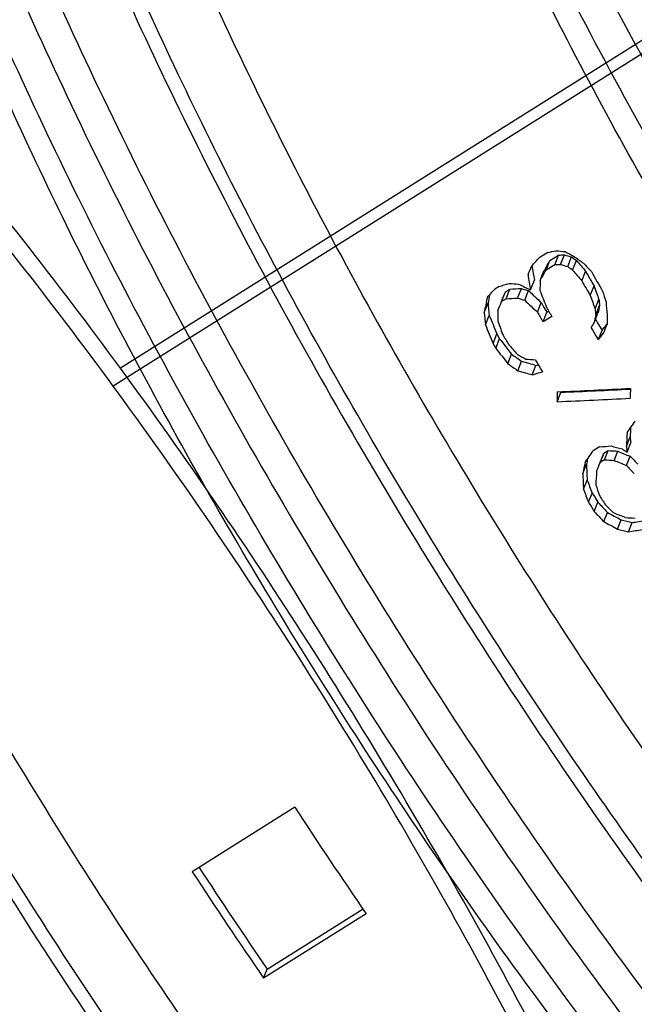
# Model space of a CAD drawing. Header units: millimetres. Extents: x 17 to 597, y 16 to 406.
# Tile 21 of 44: x 102 to 113, y 124 to 141. Entities that reach past the tile are written whole.
import ezdxf

# ---------------------------------------------------------------- set-up
doc = ezdxf.new("R2010")
doc.units = ezdxf.units.MM
doc.header["$LTSCALE"] = 32.67
doc.layers.get('0').update_dxf_attribs({"linetype": 'CONTINUOUS'})
for name, color, linetype in [('AXES', 7, 'CONTINUOUS'), ('ROUNDS', 7, 'CONTINUOUS'), ('SURFS', 7, 'CONTINUOUS')]:
    doc.layers.add(name, color=color, linetype=linetype)

msp = doc.modelspace()

# ---------------------------------------------------------------- linework, layer by layer
at = {"color": 7, "linetype": 'Continuous'}
for p, q in [((111.143728, 137.232747), (110.98979, 137.135997)), ((111.112529, 136.919339), (111.180133, 137.089058)), ((111.180133, 137.089058), (111.334071, 137.185808)), ((111.266467, 137.016089), (111.334071, 137.185808)), ((111.368022, 137.021231), (111.435581, 137.190837)), ((111.494204, 136.983236), (111.561673, 137.152617)), ((111.581952, 136.921184), (111.649333, 137.090343)), ((111.007776, 136.736155), (111.075291, 136.905648)), ((111.266467, 137.016089), (111.112529, 136.919339)), ((111.74382, 136.730335), (111.810985, 136.898952)), ((111.810985, 136.898952), (111.837969, 136.851964)), ((110.839966, 136.572049), (110.907436, 136.741429)), ((110.283105, 136.633037), (110.206136, 136.584662)), ((110.328939, 136.368169), (110.396498, 136.537774)), ((110.396498, 136.537774), (110.473467, 136.586149)), ((110.405908, 136.416544), (110.473467, 136.586149)), ((110.609059, 136.426924), (110.676529, 136.596304)), ((110.735292, 136.389059), (110.802673, 136.558218)), ((111.8923, 136.473345), (111.959216, 136.641334)), ((110.405908, 136.416544), (110.328939, 136.368169)), ((111.977896, 136.235869), (112.044611, 136.403353)), ((110.021063, 136.174669), (110.088622, 136.344274)), ((110.96036, 136.179487), (111.027482, 136.347996)), ((111.027482, 136.347996), (111.080059, 136.256512)), ((111.080059, 136.256512), (111.126303, 136.176251)), ((111.126303, 136.176251), (111.162744, 136.199154)), ((111.989131, 136.126586), (112.055767, 136.293873)), ((110.04257, 135.953684), (110.109951, 136.122843)), ((111.059347, 136.00816), (111.126303, 136.176251)), ((111.213285, 136.10491), (111.059347, 136.00816)), ((111.961931, 135.99324), (112.028489, 136.160333)), ((111.985845, 136.053276), (112.038558, 135.9633)), ((112.034566, 135.690697), (112.100899, 135.857223)), ((112.038558, 135.9633), (112.100899, 135.857223)), ((110.176912, 135.62867), (110.243993, 135.797074)), ((110.226405, 135.543007), (110.293403, 135.711202)), ((110.243993, 135.797074), (110.293403, 135.711202)), ((110.226405, 135.543007), (110.176912, 135.62867)), ((110.438514, 135.268369), (110.505228, 135.435853)), ((110.614972, 135.146678), (110.68153, 135.313771)), ((110.868597, 135.073858), (110.935004, 135.240571)), ((111.309387, 134.598718), (111.375329, 134.764264)), ((112.530336, 133.816045), (112.595441, 133.97949)), ((112.057, 133.804379), (111.941547, 133.731817)), ((112.542722, 133.709653), (112.607772, 133.872958)), ((112.068521, 133.525795), (112.133626, 133.68924)), ((112.14549, 133.57417), (112.068521, 133.525795)), ((112.133626, 133.68924), (112.210595, 133.737615)), ((112.14549, 133.57417), (112.210595, 133.737615)), ((112.311815, 133.564528), (112.376865, 133.727833)), ((112.52915, 133.47303), (112.594091, 133.636064)), ((111.760645, 133.332295), (111.82575, 133.49574)), ((111.772456, 133.054439), (111.837424, 133.21754)), ((111.861525, 132.825682), (111.926361, 132.988453)), ((111.926361, 132.988453), (111.977391, 132.906731)), ((111.977391, 132.906731), (111.981002, 132.900963)), ((111.980999, 132.900961), (112.028509, 132.825061)), ((111.963774, 132.662546), (112.028509, 132.825061)), ((112.108206, 132.739026), (112.111646, 132.735318)), ((112.130327, 132.483457), (112.19494, 132.645666)), ((112.374132, 132.353456), (112.438628, 132.515371)), ((112.566733, 132.30482), (112.631161, 132.466565)), ((106.679972, 127.444951), (104.871198, 126.308139)), ((106.193293, 124.589256), (107.885018, 125.652504)), ((107.938725, 125.567051), (106.129951, 124.430239)), ((106.129951, 124.430239), (106.193293, 124.589256))]:
    msp.add_line(p, q, dxfattribs=at)
for centre, radius, start, end in [((190.905386, 182.305604), 91.116529, 209.89341132, 210.14225609), ((190.713742, 182.185153), 91.117446, 209.92458401, 210.11121565), ((189.524234, 181.442883), 89.574052, 209.85526381, 210.01072682), ((190.060061, 181.774313), 91.118102, 209.9557375, 210.08015782), ((189.906123, 181.677563), 91.118102, 209.9557375, 210.08015782), ((191.075411, 182.38559), 91.803421, 210.41992512, 210.57328388), ((189.29037, 181.290564), 91.118102, 209.9557375, 210.08015782), ((190.079702, 181.761128), 91.764439, 210.38917568, 210.54266405), ((190.781122, 182.176816), 92.852465, 212.01883775, 212.13764183), ((190.588699, 182.055879), 92.852465, 212.01883775, 212.13764183), ((183.369796, 177.489198), 91.573773, 213.12661572, 214.54115239), ((181.561022, 176.352386), 91.573773, 213.12661572, 214.54115239), ((180.733216, 175.842881), 90.460678, 213.14445917, 214.51239919)]:
    msp.add_arc(centre, radius, start, end, dxfattribs=at)
for centre, major_axis, ratio, start_param, end_param in [((147.331407, 154.868722), (88.673568, 22.816984), 0.097562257, -2.016126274, -2.014398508), ((134.273842, 146.662059), (52.882971, 0.400063), 0.193856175, -2.022007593, -2.018555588), ((127.083597, 142.142999), (32.794629, -12.925306), 0.313041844, -1.940932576, -1.935763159), ((85.972088, 116.304467), (78.89519, 83.68281), 0.035452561, -1.287675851, -1.285948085), ((103.843988, 127.536934), (30.755925, 53.171871), 0.02601656, -1.378647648, -1.375142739), ((138.203325, 149.131735), (63.803936, 7.796035), 0.148766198, -2.023577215, -2.021824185), ((129.690221, 143.781259), (40.290833, -7.257746), 0.260407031, -1.993572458, -1.990069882), ((125.472392, 141.130359), (28.159722, -15.623107), 0.334938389, 4.388978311, 4.392476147), ((125.664791, 141.251282), (28.601371, -15.868225), 0.334938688, -1.891728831, -1.884852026), ((122.964725, 139.554293), (20.442378, -20.942758), 0.343129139, 4.500994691, 4.50971914), ((107.734797, 129.982303), (19.473311, 46.652956), 0.003658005, -1.421815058, -1.418363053), ((117.225917, 135.94746), (-5.633473, 30.23915), 0.197606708, 1.499328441, 1.507757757), ((103.843988, 127.536934), (31.238371, 54.005939), 0.02601656, -1.384596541, -1.381153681), ((138.203325, 149.131735), (64.804782, 7.918326), 0.148766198, -2.017566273, -2.015844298), ((129.690221, 143.781259), (40.922846, -7.371593), 0.260407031, -1.987592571, -1.984151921), ((125.472392, 141.130359), (28.601443, -15.868175), 0.334938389, -1.888289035, -1.88485288), ((122.964725, 139.554293), (20.763043, -21.271272), 0.343129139, -1.776334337, -1.767763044), ((123.575084, 139.937903), (22.087562, -20.382609), 0.345806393, -1.795899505, -1.789040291), ((117.225917, 135.94746), (-5.721841, 30.71349), 0.197606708, 1.505065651, 1.513675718), ((115.143123, 134.638426), (0.363519, 34.539899), 0.120565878, 1.511294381, 1.5164503), ((85.317863, 115.893287), (78.895156, 83.68279), 0.035452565, -1.289402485, -1.287675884), ((155.035941, 159.711013), (112.571399, 37.727548), 0.0710687, -2.003333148, -2.001606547), ((107.369341, 129.752614), (19.17217, 45.932199), 0.003656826, -1.424508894, -1.421006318), ((133.369454, 146.093653), (52.882971, 0.400063), 0.193856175, -2.020280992, -2.016831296), ((137.240822, 148.526802), (63.802861, 7.795361), 0.14876954, -2.021824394, -2.018321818), ((126.927079, 142.044628), (34.851911, -11.495922), 0.30018309, -1.956238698, -1.949352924), ((128.80517, 143.225005), (40.291096, -7.257571), 0.260405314, -1.990070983, -1.986573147), ((123.232575, 139.722637), (23.909807, -18.590133), 0.346295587, 4.449503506, 4.459969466), ((119.322545, 137.265188), (-11.290981, 27.281644), 0.270449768, 1.485080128, 1.495362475), ((119.74434, 137.530286), (-10.311382, 27.35484), 0.260474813, 1.505271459, 1.513935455), ((119.549607, 137.407896), (-9.261565, 28.527969), 0.245048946, 1.521336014, 1.528145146), ((111.317726, 132.234169), (7.920574, 39.351834), 0.051244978, 1.473917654, 1.480812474), ((111.317726, 132.234169), (7.798248, 38.744084), 0.051244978, 7.754506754, 7.758017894), ((107.369341, 129.752614), (19.47291, 46.652704), 0.003656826, -1.430426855, -1.426986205), ((137.240822, 148.526802), (64.80369, 7.917642), 0.14876954, -2.015844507, -2.012403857), ((128.80517, 143.225005), (40.923114, -7.371415), 0.260405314, -1.984153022, -1.980716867), ((123.232575, 139.722637), (24.284863, -18.881743), 0.346295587, -1.827825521, -1.817543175), ((119.74434, 137.530286), (-10.473129, 27.783935), 0.260474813, 1.510792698, 1.519306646), ((117.421393, 136.070316), (-3.367449, 31.654041), 0.166919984, 1.542521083, 1.545979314), ((117.613816, 136.191253), (-3.42027, 32.150576), 0.166919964, 1.547892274, 1.554685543), ((115.574157, 134.909331), (-3.367513, 31.654001), 0.166920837, 1.507699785, 1.514700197), ((114.399088, 134.170801), (0.363519, 34.539899), 0.120565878, 1.513014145, 1.518166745), ((117.421393, 136.070316), (-3.420271, 32.150575), 0.166919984, 1.547892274, 1.55129086), ((113.588315, 133.661231), (7.798256, 38.744089), 0.051244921, 1.513112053, 1.516566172), ((115.574157, 134.909331), (-3.420337, 32.150534), 0.166920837, 1.513679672, 1.520556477), ((118.559452, 136.785585), (-11.696839, 26.503572), 0.277374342, 7.756996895, 7.769203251), ((118.28192, 136.611156), (-10.473107, 27.783949), 0.260474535, 1.493687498, 1.5022534), ((113.588315, 133.661231), (7.920582, 39.351839), 0.051244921, 1.518423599, 1.521818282), ((116.348971, 135.3963), (0.363522, 34.539901), 0.120565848, 1.550579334, 1.555664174), ((118.559452, 136.785585), (-11.880319, 26.919314), 0.277374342, 1.479667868, 1.491660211), ((105.999309, 128.89155), (31.237813, 54.005591), 0.02601593, -1.425579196, -1.423883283), ((99.025451, 124.508489), (54.168937, 67.741166), 0.03673685, -1.373177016, -1.371549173), ((110.120974, 131.482012), (19.47291, 46.652704), 0.003656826, -1.476462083, -1.47307689), ((120.859726, 138.231304), (-18.952055, 21.926578), 0.337760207, 7.680488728, 7.692625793), ((99.025451, 124.508489), (55.018646, 68.803772), 0.03673685, -1.378252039, -1.376560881), ((120.859726, 138.231304), (-19.249342, 22.270525), 0.337760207, 1.402885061, 1.414811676), ((121.502312, 138.635168), (20.763043, -21.271272), 0.343129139, -1.759218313, -1.750699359), ((123.625132, 139.969358), (28.159722, -15.623107), 0.334938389, 4.420297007, 4.427209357), ((125.133712, 140.917499), (32.794626, -12.925308), 0.313041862, -1.903251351, -1.898151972), ((127.41968, 142.354227), (40.290961, -7.257661), 0.260406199, 4.331345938, 4.338242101), ((131.522191, 144.93265), (52.882971, 0.400063), 0.193856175, -1.97577501, -1.972380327), ((123.625132, 139.969358), (28.601443, -15.868175), 0.334938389, -1.857517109, -1.85072384), ((127.41968, 142.354227), (40.922976, -7.371507), 0.260406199, -1.946587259, -1.939809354), ((149.725112, 156.373163), (110.832844, 37.144883), 0.0710687, -1.952061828, -1.951683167), ((149.725112, 156.373163), (112.571399, 37.727548), 0.0710687, -1.946927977, -1.945235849), ((133.735321, 146.323599), (62.969736, 6.767875), 0.154562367, -1.951457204, -1.929642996), ((133.436326, 146.135682), (61.997236, 6.663355), 0.154562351, -1.951165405, -1.93010344), ((116.772302, 135.662363), (0.363519, 34.539899), 0.120565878, -4.687133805, -4.682119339), ((115.476649, 134.848047), (0.36354, 34.539913), 0.120565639, -4.708948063, -4.703901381), ((133.436326, 146.135682), (62.969741, 6.767878), 0.154562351, -1.946410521, -1.924628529), ((115.476649, 134.848047), (0.357926, 34.006478), 0.120565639, -4.70900157, -4.708656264), ((105.629767, 128.659294), (43.105007, 61.391441), 0.034332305, -1.4587437, -1.455416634), ((116.216837, 135.313254), (2.212541, 35.185686), 0.100240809, -4.672750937, -4.668170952), ((116.216837, 135.313254), (2.247248, 35.737618), 0.100240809, -4.670825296, -4.664179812), ((117.690805, 136.239641), (-3.367513, 31.654001), 0.166920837, -4.658693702, -4.655319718), ((132.468913, 145.527664), (64.804236, 7.917984), 0.148767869, -1.909349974, -1.906024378), ((126.45758, 141.749549), (40.923022, -7.371476), 0.260405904, -1.877773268, -1.87279022), ((123.509658, 139.896783), (28.60137, -15.868226), 0.334938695, -1.776925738, -1.773607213), ((117.690805, 136.239641), (-3.420337, 32.150534), 0.166920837, -4.654702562, -4.651384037), ((104.956196, 128.235955), (43.105364, 61.391663), 0.034332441, -1.460405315, -1.457079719), ((113.973192, 133.903126), (7.798163, 38.744029), 0.051245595, -4.694093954, -4.691560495), ((111.333161, 132.24387), (19.172399, 45.932344), 0.003657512, -1.541171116, -1.537797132), ((129.097604, 143.4088), (52.882767, 0.399933), 0.193857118, -1.898582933, -1.895264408), ((129.097604, 143.4088), (52.066045, 0.393757), 0.193857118, -1.902574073, -1.899200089), ((124.733477, 140.665951), (34.31371, -11.318343), 0.300182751, 4.444577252, 4.451316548), ((121.901007, 138.885748), (21.746441, -20.06782), 0.345806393, 4.601334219, 4.608062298), ((113.973192, 133.903126), (7.920487, 39.351779), 0.051245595, -4.692552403, -4.687569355), ((116.331528, 135.385337), (-1.127798, 33.065033), 0.138249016, -4.659925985, -4.651496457), ((111.333161, 132.24387), (19.473143, 46.652851), 0.003657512, -1.545106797, -1.541788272), ((124.733477, 140.665951), (34.851964, -11.495886), 0.300182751, -1.834672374, -1.828043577), ((121.901007, 138.885748), (22.087561, -20.382609), 0.345806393, -1.678025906, -1.671407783), ((116.331528, 135.385337), (-1.145489, 33.5837), 0.138249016, -4.655934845, -4.647643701), ((115.697296, 134.986723), (2.247248, 35.737618), 0.100240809, -4.660861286, -4.654232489), ((118.61289, 136.819171), (-10.473118, 27.783942), 0.260474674, -4.674996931, -4.666722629), ((118.61289, 136.819171), (-10.311371, 27.354847), 0.260474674, -4.678849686, -4.670437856), ((118.529766, 136.766927), (-9.261566, 28.527969), 0.245048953, -4.664502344, -4.657884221), ((120.786496, 138.185279), (20.442366, -20.942766), 0.343129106, -1.648840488, -1.644822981), ((120.786496, 138.185279), (20.442366, -20.942766), 0.343129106, -1.644649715, -1.640458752), ((121.246773, 138.474563), (22.08758, -20.382596), 0.345806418, -1.664800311, -1.658202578), ((120.786496, 138.185279), (20.76303, -21.27128), 0.343129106, -1.645234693, -1.636989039), ((122.852352, 139.483667), (30.650445, -13.872185), 0.322619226, 4.506142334, 4.514508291), ((123.84832, 140.109632), (34.851911, -11.495922), 0.30018309, -1.808219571, -1.801631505), ((127.635243, 142.489708), (52.883005, 0.400085), 0.193856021, -1.86222413, -1.858933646), ((122.852352, 139.483667), (31.131237, -14.089787), 0.322619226, -1.77357326, -1.765342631), ((124.841229, 140.733674), (40.291006, -7.257631), 0.260405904, 4.446710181, 4.451722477), ((132.126338, 145.312356), (75.548899, 15.13459), 0.11854356, -1.855464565, -1.852125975), ((124.841229, 140.733674), (40.923022, -7.371476), 0.260405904, -1.83314074, -1.828209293), ((132.126338, 145.312356), (76.73398, 15.371996), 0.11854356, -1.852211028, -1.848926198)]:
    msp.add_ellipse(centre, major_axis=major_axis, ratio=ratio, start_param=start_param, end_param=end_param, dxfattribs=at)
msp.add_open_spline([(108.158805, 149.190372), (108.820816, 147.494259), (110.333075, 144.048788), (112.994146, 138.947055), (116.046156, 133.883023), (119.376978, 129.042819), (122.864475, 124.603887), (125.873112, 121.285801), (128.270605, 118.971112), (129.981749, 117.475925), (131.641654, 116.186363), (132.757188, 115.436915), (133.304829, 115.103273)], degree=3, knots=[0, 0, 0, 0, 0.127286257, 0.262766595, 0.402013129, 0.54037732, 0.673260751, 0.796389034, 0.85313846, 0.906160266, 0.955169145, 1, 1, 1, 1], dxfattribs=at)
at = {"layer": 'AXES', "color": 9, "linetype": 'Continuous'}
for points, knots in [([(134.689185, 115.35667), (134.134933, 115.687718), (133.000309, 116.439563), (131.306319, 117.745096), (129.54845, 119.274481), (127.070797, 121.662207), (123.954173, 125.103142), (120.340463, 129.718259), (116.893033, 134.755928), (113.746113, 140.020622), (111.021863, 145.307471), (109.486849, 148.871593), (108.821728, 150.6211)], [0, 0, 0, 0, 0.043693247, 0.092000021, 0.144656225, 0.201306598, 0.324800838, 0.458482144, 0.597739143, 0.737666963, 0.873326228, 1, 1, 1, 1]), ([(108.338903, 150.317645), (109.004024, 148.568138), (110.539037, 145.004016), (113.263288, 139.717167), (116.410208, 134.452473), (119.857638, 129.414804), (123.471348, 124.799687), (126.587971, 121.358752), (129.065625, 118.971026), (130.823494, 117.441641), (132.517484, 116.136108), (133.652108, 115.384263), (134.20636, 115.053215)], [0, 0, 0, 0, 0.126673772, 0.262333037, 0.402260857, 0.541517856, 0.675199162, 0.798693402, 0.855343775, 0.907999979, 0.956306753, 1, 1, 1, 1]), ([(110.146429, 150.335489), (110.7967, 148.66628), (112.283323, 145.272337), (114.900107, 140.242513), (117.90392, 135.242725), (121.183706, 130.458203), (124.61787, 126.065761), (127.578812, 122.779175), (129.935254, 120.48495), (131.612382, 119.004467), (133.232585, 117.729679), (134.318433, 116.988009), (134.849746, 116.6581)], [0, 0, 0, 0, 0.12705293, 0.262508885, 0.401878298, 0.54047793, 0.673662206, 0.797056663, 0.853866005, 0.906843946, 0.955643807, 1, 1, 1, 1]), ([(112.040252, 149.362234), (112.661474, 147.846781), (114.055285, 144.777733), (116.467332, 140.237651), (119.19941, 135.741015), (122.161265, 131.436707), (125.25494, 127.466104), (128.377744, 123.95973), (131.003849, 121.434568), (133.048521, 119.753614), (134.04098, 119.032147), (134.528208, 118.704988)], [0, 0, 0, 0, 0.127813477, 0.262807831, 0.400980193, 0.538187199, 0.670327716, 0.793526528, 0.904332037, 0.954201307, 1, 1, 1, 1]), ([(134.038767, 117.60459), (133.5378, 117.940974), (132.517358, 118.682784), (130.415035, 120.411134), (127.714884, 123.007495), (124.50403, 126.612734), (121.323126, 130.695292), (118.277758, 135.120965), (115.468647, 139.744387), (112.98859, 144.412481), (111.555479, 147.568064), (110.91674, 149.126246)], [0, 0, 0, 0, 0.045798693, 0.095667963, 0.206473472, 0.329672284, 0.461812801, 0.599019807, 0.737192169, 0.872186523, 1, 1, 1, 1]), ([(131.076991, 116.535902), (130.589762, 116.863061), (129.597303, 117.584528), (127.552632, 119.265483), (124.926527, 121.790645), (121.803723, 125.297018), (118.710048, 129.267621), (115.748193, 133.57193), (113.016115, 138.068565), (110.604068, 142.608647), (109.210257, 145.677695), (108.589034, 147.193148)], [0, 0, 0, 0, 0.045798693, 0.095667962, 0.206473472, 0.329672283, 0.461812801, 0.599019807, 0.737192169, 0.872186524, 1, 1, 1, 1]), ([(126.730579, 110.354696), (126.176327, 110.685744), (125.041704, 111.437589), (123.347713, 112.743122), (121.589845, 114.272507), (119.112191, 116.660234), (115.995567, 120.101168), (112.381857, 124.716285), (108.934427, 129.753955), (105.787507, 135.018648), (103.063257, 140.305497), (101.528243, 143.869619), (100.863123, 145.619126)], [0, 0, 0, 0, 0.043693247, 0.092000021, 0.144656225, 0.201306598, 0.324800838, 0.458482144, 0.597739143, 0.737666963, 0.873326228, 1, 1, 1, 1]), ([(100.380297, 145.315671), (101.045418, 143.566164), (102.580432, 140.002042), (105.304682, 134.715193), (108.451602, 129.4505), (111.899032, 124.41283), (115.512742, 119.797713), (118.629366, 116.356778), (121.107019, 113.969052), (122.864888, 112.439667), (124.558878, 111.134134), (125.693502, 110.382289), (126.247754, 110.051241)], [0, 0, 0, 0, 0.126673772, 0.262333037, 0.402260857, 0.541517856, 0.675199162, 0.798693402, 0.855343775, 0.907999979, 0.956306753, 1, 1, 1, 1]), ([(102.187824, 145.333515), (102.838094, 143.664306), (104.324717, 140.270363), (106.941501, 135.24054), (109.945314, 130.240751), (113.2251, 125.456229), (116.659264, 121.063787), (119.620206, 117.777201), (121.976648, 115.482976), (123.653776, 114.002493), (125.273979, 112.727705), (126.359828, 111.986035), (126.89114, 111.656127)], [0, 0, 0, 0, 0.12705293, 0.262508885, 0.401878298, 0.54047793, 0.673662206, 0.797056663, 0.853866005, 0.906843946, 0.955643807, 1, 1, 1, 1]), ([(104.081646, 144.36026), (104.702868, 142.844807), (106.09668, 139.775759), (108.508726, 135.235677), (111.240805, 130.739042), (114.202659, 126.434733), (117.296334, 122.46413), (120.419138, 118.957757), (123.045244, 116.432595), (125.089915, 114.75164), (126.082374, 114.030173), (126.569603, 113.703014)], [0, 0, 0, 0, 0.127813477, 0.262807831, 0.400980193, 0.538187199, 0.670327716, 0.793526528, 0.904332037, 0.954201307, 1, 1, 1, 1]), ([(126.080161, 112.602616), (125.579194, 112.939), (124.558752, 113.68081), (122.456429, 115.40916), (119.756278, 118.005521), (116.545424, 121.61076), (113.36452, 125.693319), (110.319153, 130.118991), (107.510041, 134.742414), (105.029984, 139.410507), (103.596873, 142.56609), (102.958135, 144.124273)], [0, 0, 0, 0, 0.045798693, 0.095667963, 0.206473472, 0.329672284, 0.461812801, 0.599019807, 0.737192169, 0.872186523, 1, 1, 1, 1]), ([(123.118385, 111.533928), (122.631157, 111.861087), (121.638698, 112.582555), (119.594026, 114.263509), (116.967921, 116.788671), (113.845117, 120.295044), (110.751442, 124.265648), (107.789587, 128.569956), (105.057509, 133.066591), (102.645462, 137.606673), (101.251651, 140.675721), (100.630429, 142.191174)], [0, 0, 0, 0, 0.045798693, 0.095667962, 0.206473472, 0.329672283, 0.461812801, 0.599019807, 0.737192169, 0.872186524, 1, 1, 1, 1]), ([(118.771973, 105.352722), (118.217722, 105.683771), (117.083098, 106.435615), (115.389107, 107.741148), (113.631239, 109.270533), (111.153585, 111.65826), (108.036962, 115.099194), (104.423252, 119.714312), (100.975822, 124.751981), (97.828902, 130.016674), (95.104651, 135.303524), (93.569637, 138.867646), (92.904517, 140.617152)], [0, 0, 0, 0, 0.043693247, 0.092000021, 0.144656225, 0.201306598, 0.324800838, 0.458482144, 0.597739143, 0.737666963, 0.873326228, 1, 1, 1, 1]), ([(92.421692, 140.313697), (93.086812, 138.56419), (94.621826, 135.000068), (97.346076, 129.713219), (100.492996, 124.448526), (103.940426, 119.410857), (107.554136, 114.795739), (110.67076, 111.354805), (113.148414, 108.967078), (114.906282, 107.437693), (116.600273, 106.13216), (117.734896, 105.380316), (118.289148, 105.049267)], [0, 0, 0, 0, 0.126673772, 0.262333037, 0.402260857, 0.541517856, 0.675199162, 0.798693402, 0.855343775, 0.907999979, 0.956306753, 1, 1, 1, 1]), ([(94.229218, 140.331541), (94.879488, 138.662332), (96.366112, 135.268389), (98.982895, 130.238566), (101.986708, 125.238777), (105.266494, 120.454256), (108.700658, 116.061813), (111.661601, 112.775227), (114.018043, 110.481003), (115.69517, 109.00052), (117.315374, 107.725731), (118.401222, 106.984061), (118.932534, 106.654153)], [0, 0, 0, 0, 0.12705293, 0.262508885, 0.401878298, 0.54047793, 0.673662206, 0.797056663, 0.853866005, 0.906843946, 0.955643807, 1, 1, 1, 1]), ([(96.12304, 139.358286), (96.744263, 137.842833), (98.138074, 134.773785), (100.550121, 130.233703), (103.282199, 125.737068), (106.244054, 121.43276), (109.337729, 117.462156), (112.460532, 113.955783), (115.086638, 111.430621), (117.131309, 109.749667), (118.123768, 109.028199), (118.610997, 108.70104)], [0, 0, 0, 0, 0.127813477, 0.262807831, 0.400980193, 0.538187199, 0.670327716, 0.793526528, 0.904332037, 0.954201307, 1, 1, 1, 1]), ([(118.121555, 107.600642), (117.620588, 107.937026), (116.600146, 108.678836), (114.497823, 110.407186), (111.797672, 113.003547), (108.586818, 116.608786), (105.405914, 120.691345), (102.360547, 125.117017), (99.551435, 129.74044), (97.071378, 134.408533), (95.638267, 137.564116), (94.999529, 139.122299)], [0, 0, 0, 0, 0.045798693, 0.095667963, 0.206473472, 0.329672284, 0.461812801, 0.599019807, 0.737192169, 0.872186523, 1, 1, 1, 1]), ([(115.15978, 106.531954), (114.672551, 106.859114), (113.680092, 107.580581), (111.635421, 109.261535), (109.009315, 111.786697), (105.886511, 115.29307), (102.792836, 119.263674), (99.830982, 123.567982), (97.098903, 128.064617), (94.686857, 132.604699), (93.293045, 135.673747), (92.671823, 137.1892)], [0, 0, 0, 0, 0.045798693, 0.095667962, 0.206473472, 0.329672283, 0.461812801, 0.599019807, 0.737192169, 0.872186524, 1, 1, 1, 1])]:
    msp.add_open_spline(points, degree=3, knots=knots, dxfattribs=at)
at = {"layer": 'AXES', "color": 7, "linetype": 'Continuous'}
for points in [[(125.346224, 110.101299), (124.798583, 110.43494), (123.683048, 111.184389), (122.023143, 112.473951), (120.311999, 113.969139), (117.914505, 116.283829), (114.905868, 119.601915), (111.418372, 124.040846), (108.087549, 128.88105), (105.03554, 133.945082), (102.37447, 139.046814), (100.862211, 142.492283), (100.2002, 144.188396)], [(117.387618, 105.099325), (116.839977, 105.432967), (115.724443, 106.182415), (114.064537, 107.471977), (112.353393, 108.967165), (109.955899, 111.281855), (106.947262, 114.599941), (103.459766, 119.038873), (100.128944, 123.879077), (97.076934, 128.943108), (94.415864, 134.04484), (92.903605, 137.49031), (92.241594, 139.186422)]]:
    msp.add_open_spline(points, degree=3, knots=[0, 0, 0, 0, 0.044830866, 0.093839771, 0.146861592, 0.203611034, 0.326739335, 0.459622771, 0.597986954, 0.737233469, 0.872713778, 1, 1, 1, 1], dxfattribs=at)
at = {"layer": 'ROUNDS', "color": 9, "linetype": 'Continuous'}
for points, knots in [([(112.215808, 96.479215), (111.56821, 96.857755), (110.240938, 97.723948), (108.258934, 99.238731), (106.198903, 101.023872), (103.290367, 103.824244), (99.632836, 107.872939), (95.399873, 113.310215), (91.375751, 119.243591), (87.725453, 125.430413), (84.598069, 131.617025), (82.858718, 135.778475), (82.1164, 137.814304)], [0, 0, 0, 0, 0.043390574, 0.091548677, 0.144203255, 0.20098119, 0.32501576, 0.459413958, 0.599286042, 0.739437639, 0.874653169, 1, 1, 1, 1]), ([(111.729507, 97.827923), (111.100642, 98.230708), (109.816446, 99.132731), (107.902098, 100.675977), (105.923523, 102.461355), (103.150909, 105.216677), (99.678605, 109.145451), (95.669228, 114.37307), (91.866141, 120.036989), (88.414909, 125.920816), (85.447153, 131.799221), (83.786264, 135.751414), (83.07172, 137.686827)], [0, 0, 0, 0, 0.045055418, 0.094576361, 0.148270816, 0.205765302, 0.330331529, 0.46425425, 0.602970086, 0.741667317, 0.875529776, 1, 1, 1, 1]), ([(81.347489, 137.331044), (82.053707, 135.394221), (83.698198, 131.435578), (86.642547, 125.539169), (90.074989, 119.621335), (93.868093, 113.902791), (97.880563, 108.596283), (101.364744, 104.58394), (104.15572, 101.746572), (106.156733, 99.890849), (108.099307, 98.2707), (109.40396, 97.313007), (110.044141, 96.880831)], [0, 0, 0, 0, 0.12318676, 0.255840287, 0.393567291, 0.531720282, 0.665630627, 0.790841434, 0.84892325, 0.903384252, 0.95384566, 1, 1, 1, 1]), ([(111.210256, 101.078377), (110.665291, 101.410205), (109.550613, 102.159978), (107.886897, 103.455317), (106.162555, 104.966259), (103.735907, 107.316559), (100.685072, 110.693662), (97.14717, 115.215286), (93.770231, 120.145836), (90.682648, 125.298443), (88.001468, 130.477342), (86.48458, 133.970281), (85.824216, 135.686504)], [0, 0, 0, 0, 0.04401799, 0.092565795, 0.145379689, 0.202107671, 0.325552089, 0.458988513, 0.597922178, 0.737575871, 0.873136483, 1, 1, 1, 1]), ([(111.189633, 101.43689), (110.65118, 101.764753), (109.549821, 102.505567), (107.905985, 103.785428), (106.202248, 105.278316), (103.804595, 107.600532), (100.790215, 110.937282), (97.294588, 115.404877), (93.958, 120.276511), (90.90731, 125.367549), (88.258168, 130.484566), (86.759405, 133.935768), (86.106932, 135.631483)], [0, 0, 0, 0, 0.044017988, 0.092565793, 0.145379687, 0.202107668, 0.325552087, 0.45898851, 0.597922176, 0.737575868, 0.87313648, 1, 1, 1, 1]), ([(111.054603, 103.951856), (110.567371, 104.279018), (109.574913, 105.000482), (107.530245, 106.681439), (104.90414, 109.206594), (101.781335, 112.712969), (98.687659, 116.683573), (95.725803, 120.987883), (92.993724, 125.484522), (90.581679, 130.024605), (89.187868, 133.093652), (88.566647, 134.609102)], [0, 0, 0, 0, 0.045799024, 0.095667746, 0.206473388, 0.329672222, 0.461812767, 0.599019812, 0.737192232, 0.872186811, 1, 1, 1, 1]), ([(110.554726, 103.203445), (110.059968, 103.535659), (109.052183, 104.268266), (106.975937, 105.975184), (104.309275, 108.539337), (101.138241, 112.099865), (97.996786, 116.131791), (94.989187, 120.502577), (92.214913, 125.068662), (89.765617, 129.678862), (88.35028, 132.795308), (87.719465, 134.334162)], [0, 0, 0, 0, 0.045799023, 0.095667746, 0.206473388, 0.329672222, 0.461812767, 0.599019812, 0.737192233, 0.872186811, 1, 1, 1, 1])]:
    msp.add_open_spline(points, degree=3, knots=knots, dxfattribs=at)
at = {"layer": 'ROUNDS', "color": 7, "linetype": 'Continuous'}
msp.add_open_spline([(111.276116, 95.741004), (110.624176, 96.10458), (109.290054, 96.942697), (107.301168, 98.421421), (105.237244, 100.172636), (102.322532, 102.932543), (98.655514, 106.943349), (94.409291, 112.350473), (90.368148, 118.270138), (86.699678, 124.457116), (83.555947, 130.654496), (81.808992, 134.8274), (81.064151, 136.870149)], degree=3, knots=[0, 0, 0, 0, 0.043233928, 0.091106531, 0.143437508, 0.19990851, 0.323502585, 0.457769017, 0.597803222, 0.738336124, 0.874068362, 1, 1, 1, 1], dxfattribs=at)
at = {"layer": 'SURFS', "color": 7, "linetype": 'Continuous'}
for p, q in [((137.970039, 156.788745), (103.603333, 135.189313)), ((137.84391, 156.4721), (103.477203, 134.872667))]:
    msp.add_line(p, q, dxfattribs=at)
for points, knots in [([(103.603333, 135.189313), (103.041469, 135.955286), (101.909862, 137.446872), (100.16837, 139.585847), (98.420373, 141.578575), (96.683225, 143.405416), (94.974116, 145.04849), (93.309894, 146.491832), (91.706816, 147.721603), (90.180242, 148.726261), (88.744193, 149.496654), (87.410658, 150.025856), (86.188778, 150.308091), (85.085042, 150.335821), (84.109707, 150.095201), (83.2897, 149.576743), (82.652947, 148.798304), (82.202199, 147.788154), (81.929436, 146.561332), (81.830749, 145.126955), (81.904926, 143.495787), (82.150885, 141.681768), (82.415148, 140.422635), (82.572694, 139.766016)], [0, 0, 0, 0, 0.077652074, 0.153011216, 0.225424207, 0.29427936, 0.359018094, 0.41914848, 0.474262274, 0.52405816, 0.568376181, 0.607252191, 0.641006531, 0.670381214, 0.696703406, 0.721923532, 0.748280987, 0.777717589, 0.811550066, 0.850512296, 0.894919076, 0.944802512, 1, 1, 1, 1]), ([(103.477203, 134.872667), (102.932431, 135.615342), (101.835245, 137.061555), (100.146726, 139.135467), (98.4519, 141.06758), (96.767593, 142.838852), (95.110472, 144.431946), (93.496872, 145.831384), (91.942557, 147.023747), (90.462419, 147.997846), (89.070052, 148.744805), (87.777081, 149.257909), (86.592368, 149.531559), (85.522207, 149.558446), (84.57654, 149.325144), (83.781475, 148.822457), (83.164091, 148.067698), (82.727054, 147.088274), (82.462588, 145.89877), (82.366903, 144.508024), (82.438824, 142.926474), (82.677301, 141.167634), (82.933526, 139.946801), (83.08628, 139.310156)], [0, 0, 0, 0, 0.077652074, 0.153011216, 0.225424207, 0.29427936, 0.359018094, 0.41914848, 0.474262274, 0.52405816, 0.568376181, 0.607252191, 0.641006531, 0.670381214, 0.696703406, 0.721923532, 0.748280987, 0.777717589, 0.811550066, 0.850512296, 0.894919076, 0.944802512, 1, 1, 1, 1]), ([(82.572694, 139.766016), (82.744542, 139.049791), (83.14796, 137.573576), (83.889781, 135.319186), (84.784937, 132.960105), (85.824697, 130.519724), (86.998899, 128.02214), (88.295993, 125.492103), (89.70318, 122.954683), (91.206543, 120.43504), (92.791193, 117.958152), (94.44142, 115.548568), (96.140852, 113.230156), (97.872621, 111.025855), (99.619539, 108.957446), (101.364272, 107.045315), (103.089535, 105.308236), (104.778272, 103.763163), (106.413921, 102.425013), (107.980549, 101.306515), (109.463653, 100.417961), (110.849325, 99.767513), (111.761076, 99.477786), (112.194427, 99.38348)], [0, 0, 0, 0, 0.042904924, 0.089088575, 0.138199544, 0.1898391, 0.243570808, 0.298928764, 0.355425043, 0.412556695, 0.469812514, 0.526679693, 0.582650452, 0.637228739, 0.689937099, 0.740323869, 0.787970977, 0.832502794, 0.873596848, 0.910997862, 0.944537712, 0.974166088, 1, 1, 1, 1]), ([(83.08628, 139.310156), (83.2529, 138.615717), (83.644047, 137.184406), (84.363303, 134.998591), (85.23123, 132.711269), (86.239362, 130.345119), (87.377848, 127.923508), (88.635486, 125.47043), (89.999868, 123.010194), (91.457502, 120.567194), (92.99395, 118.165649), (94.59398, 115.82936), (96.241718, 113.58147), (97.920809, 111.44422), (99.614589, 109.438728), (101.306251, 107.584761), (102.979034, 105.900521), (104.616402, 104.402446), (106.202298, 103.105), (107.721272, 102.020525), (109.159262, 101.158999), (110.502785, 100.528337), (111.386802, 100.247423), (111.806971, 100.155986)], [0, 0, 0, 0, 0.042904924, 0.089088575, 0.138199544, 0.1898391, 0.243570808, 0.298928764, 0.355425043, 0.412556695, 0.469812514, 0.526679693, 0.582650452, 0.637228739, 0.689937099, 0.740323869, 0.787970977, 0.832502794, 0.873596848, 0.910997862, 0.944537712, 0.974166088, 1, 1, 1, 1]), ([(112.194427, 99.38348), (112.570234, 99.301696), (113.292105, 99.204696), (114.333497, 99.309121), (115.235556, 99.688921), (115.965975, 100.34117), (116.508762, 101.238256), (116.869719, 102.357948), (117.055199, 103.689724), (117.067358, 105.224028), (116.907097, 106.948562), (116.575944, 108.848004), (116.076849, 110.904531), (115.414417, 113.098317), (114.59493, 115.407922), (113.626294, 117.810615), (112.517951, 120.28266), (111.280779, 122.799589), (109.926966, 125.336464), (108.469888, 127.868133), (106.923961, 130.369506), (105.304528, 132.815752), (104.176836, 134.407471), (103.603333, 135.189313)], [0, 0, 0, 0, 0.027247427, 0.051203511, 0.073300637, 0.095413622, 0.119412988, 0.146722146, 0.178213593, 0.214324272, 0.255192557, 0.300754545, 0.350803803, 0.405028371, 0.463034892, 0.524365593, 0.588511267, 0.65492202, 0.723016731, 0.792191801, 0.8618295, 0.931306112, 1, 1, 1, 1]), ([(111.806971, 100.155986), (112.171347, 100.07669), (112.87126, 99.98264), (113.880974, 100.083889), (114.755594, 100.452135), (115.463795, 101.084544), (115.990071, 101.954342), (116.340049, 103.039975), (116.519887, 104.331241), (116.531677, 105.818874), (116.37629, 107.490951), (116.05521, 109.332615), (115.571297, 111.326586), (114.929015, 113.453641), (114.134455, 115.692992), (113.195283, 118.022599), (112.120655, 120.419449), (110.921115, 122.859818), (109.608482, 125.319525), (108.195726, 127.774186), (106.696824, 130.199471), (105.126651, 132.571306), (104.033261, 134.114608), (103.477203, 134.872667)], [0, 0, 0, 0, 0.027247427, 0.051203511, 0.073300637, 0.095413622, 0.119412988, 0.146722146, 0.178213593, 0.214324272, 0.255192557, 0.300754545, 0.350803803, 0.405028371, 0.463034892, 0.524365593, 0.588511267, 0.65492202, 0.723016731, 0.792191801, 0.8618295, 0.931306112, 1, 1, 1, 1])]:
    msp.add_open_spline(points, degree=3, knots=knots, dxfattribs=at)

doc.saveas('drawing.dxf')
